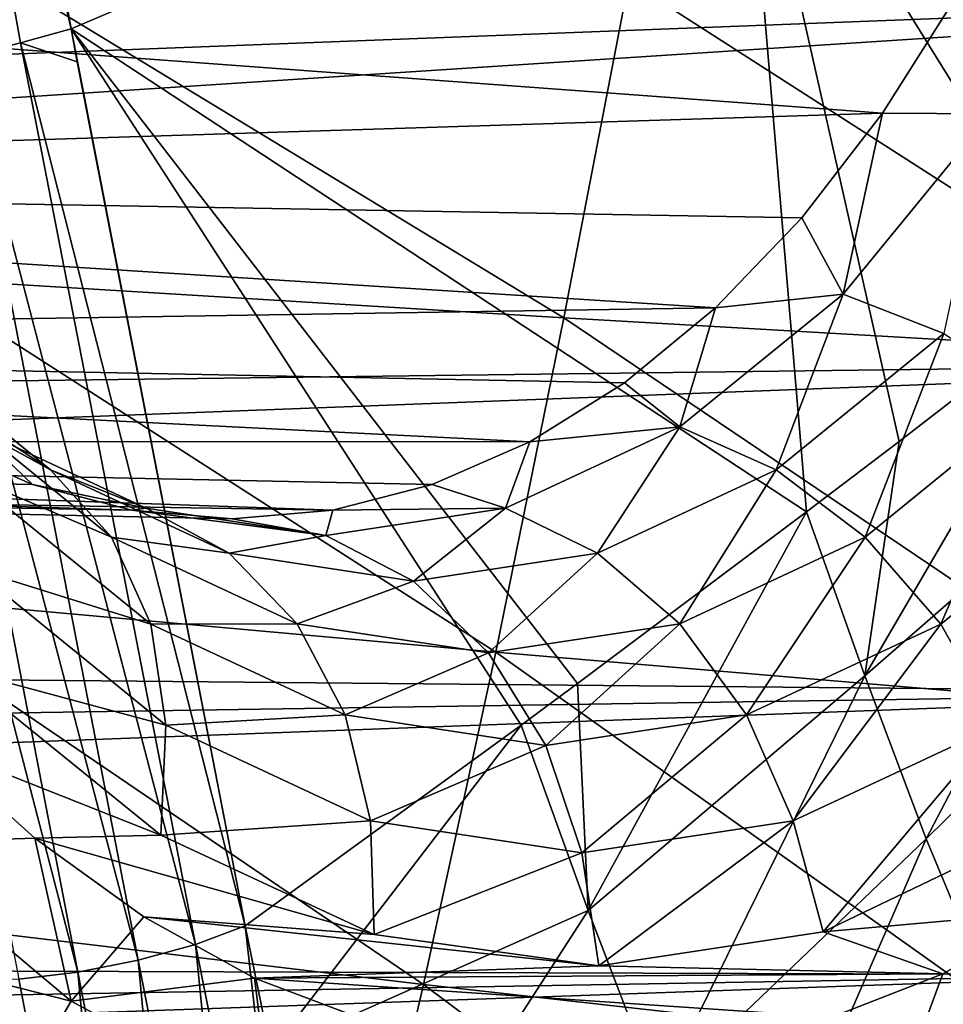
# Model space of a CAD drawing. Header units: metres. Extents: x -62 to 150, y -92 to 92.
# Tile 226 of 256: x 48.07 to 52.18, y -70.11 to -65.73. Entities that reach past the tile are written whole.
import ezdxf

# ---------------------------------------------------------------- set-up
doc = ezdxf.new("R2010")
doc.units = ezdxf.units.M
doc.layers.add('solid_500615', color=7, linetype='CONTINUOUS')

msp = doc.modelspace()

# ---------------------------------------------------------------- linework, layer by layer
at = {"layer": 'solid_500615'}
for points in [[(47.347996, -61.789806, 56.606148), (48.296024, -65.768562, 55.43037), (47.571724, -61.715969, 56.466553)], [(47.571724, -61.715969, 56.466553), (48.296024, -65.768562, 55.43037), (51.280792, -64.499733, 52.813442)], [(47.347996, -61.789806, 56.606148), (48.071617, -65.831451, 55.569813), (48.296024, -65.768562, 55.43037)], [(47.347996, -61.789806, 56.606148), (47.818096, -65.8974, 55.640087), (48.071617, -65.831451, 55.569813)], [(54.014652, -66.007675, 49.895348), (54.11713, -63.22533, 50.011349), (51.280792, -64.499733, 52.813442)], [(55.742847, -63.812038, 24.709024), (24.903006, -64.973587, 2.779052), (24.657953, -65.900337, 3.129025)], [(55.317959, -65.600441, 25.31583), (55.742847, -63.812038, 24.709024), (24.657953, -65.900337, 3.129025)], [(51.568645, -67.91909, 52.201431), (51.280792, -64.499733, 52.813442), (48.296024, -65.768562, 55.43037)], [(52.809299, -66.964272, 51.062527), (54.014652, -66.007675, 49.895348), (51.280792, -64.499733, 52.813442)], [(51.979977, -67.605682, 51.830482), (52.809299, -66.964272, 51.062527), (51.280792, -64.499733, 52.813442)], [(51.568645, -67.91909, 52.201431), (51.979977, -67.605682, 51.830482), (51.280792, -64.499733, 52.813442)], [(47.867756, -65.462425, 13.004945), (50.48875, -67.055885, 15.100128), (47.593609, -66.879189, 13.393392)], [(47.867756, -65.462425, 13.004945), (50.778389, -65.556015, 14.690284), (50.48875, -67.055885, 15.100128)], [(51.906109, -66.145096, 30.188454), (42.278912, -66.446442, 24.344885), (42.952736, -65.482201, 23.382563)], [(52.237659, -65.621185, 29.714952), (51.906109, -66.145096, 30.188454), (42.952736, -65.482201, 23.382563)], [(50.778389, -65.556015, 14.690284), (53.371635, -67.221573, 16.818239), (50.48875, -67.055885, 15.100128)], [(50.778389, -65.556015, 14.690284), (53.675922, -65.643723, 16.388393), (53.371635, -67.221573, 16.818239)], [(55.317959, -65.600441, 25.31583), (24.371948, -66.79071, 3.537481), (24.046759, -67.639214, 4.001902)], [(54.737831, -67.250938, 26.144341), (55.317959, -65.600441, 25.31583), (24.046759, -67.639214, 4.001902)], [(55.317959, -65.600441, 25.31583), (24.657953, -65.900337, 3.129025), (24.371948, -66.79071, 3.537481)], [(52.388798, -66.147202, 30.386139), (51.906109, -66.145096, 30.188454), (52.237659, -65.621185, 29.714952)], [(48.071617, -65.831451, 55.569813), (48.323673, -65.91658, 55.390896), (48.296024, -65.768562, 55.43037)], [(48.296024, -65.768562, 55.43037), (48.323673, -65.91658, 55.390896), (49.071098, -69.761223, 54.32523)], [(50.298592, -68.868332, 53.307835), (48.296024, -65.768562, 55.43037), (49.071098, -69.761223, 54.32523)], [(50.549828, -68.682686, 53.093475), (51.568645, -67.91909, 52.201431), (48.296024, -65.768562, 55.43037)], [(50.298592, -68.868332, 53.307835), (50.549828, -68.682686, 53.093475), (48.296024, -65.768562, 55.43037)], [(48.071617, -65.831451, 55.569813), (47.818096, -65.8974, 55.640087), (48.849396, -69.844185, 54.462704)], [(48.071617, -65.831451, 55.569813), (49.071098, -69.761223, 54.32523), (48.323673, -65.91658, 55.390896)], [(48.071617, -65.831451, 55.569813), (48.849396, -69.844185, 54.462704), (49.071098, -69.761223, 54.32523)], [(47.818096, -65.8974, 55.640087), (47.551456, -65.947037, 55.639847), (48.594707, -69.914818, 54.534065)], [(47.818096, -65.8974, 55.640087), (48.594707, -69.914818, 54.534065), (48.849396, -69.844185, 54.462704)], [(47.551456, -65.947037, 55.639847), (47.291309, -65.976692, 55.569107), (48.326122, -69.967896, 54.533932)], [(47.551456, -65.947037, 55.639847), (48.326122, -69.967896, 54.533932), (48.594707, -69.914818, 54.534065)], [(47.291309, -65.976692, 55.569107), (48.063736, -69.999428, 54.462296), (48.326122, -69.967896, 54.533932)], [(51.906109, -66.145096, 30.188454), (51.546703, -66.609825, 30.701742), (42.278912, -66.446442, 24.344885)], [(51.731586, -66.949509, 31.324736), (51.546703, -66.609825, 30.701742), (51.906109, -66.145096, 30.188454)], [(52.388798, -66.147202, 30.386139), (51.731586, -66.949509, 31.324736), (51.906109, -66.145096, 30.188454)], [(52.179123, -67.125824, 31.513832), (51.731586, -66.949509, 31.324736), (52.388798, -66.147202, 30.386139)], [(51.162899, -67.010895, 31.249872), (41.51017, -67.162964, 25.442764), (42.278912, -66.446442, 24.344885)], [(51.546703, -66.609825, 30.701742), (51.162899, -67.010895, 31.249872), (42.278912, -66.446442, 24.344885)], [(51.731586, -66.949509, 31.324736), (51.162899, -67.010895, 31.249872), (51.546703, -66.609825, 30.701742)], [(47.593609, -66.879189, 13.393392), (50.186111, -68.543121, 15.529026), (47.305981, -68.283623, 13.801792)], [(47.593609, -66.879189, 13.393392), (50.48875, -67.055885, 15.100128), (50.186111, -68.543121, 15.529026)], [(51.731586, -66.949509, 31.324736), (51.004452, -67.540657, 32.363194), (51.162899, -67.010895, 31.249872)], [(51.433537, -67.731972, 32.57864), (51.004452, -67.540657, 32.363194), (51.731586, -66.949509, 31.324736)], [(52.179123, -67.125824, 31.513832), (51.433537, -67.731972, 32.57864), (51.731586, -66.949509, 31.324736)], [(51.827026, -68.649338, 51.866177), (52.809299, -66.964272, 51.062527), (51.979977, -67.605682, 51.830482)], [(53.028065, -67.600891, 50.768867), (52.809299, -66.964272, 51.062527), (51.827026, -68.649338, 51.866177)], [(51.162899, -67.010895, 31.249872), (50.758392, -67.344452, 31.827564), (41.51017, -67.162964, 25.442764)], [(51.004452, -67.540657, 32.363194), (50.758392, -67.344452, 31.827564), (51.162899, -67.010895, 31.249872)], [(50.48875, -67.055885, 15.100128), (53.05463, -68.786377, 17.266272), (50.186111, -68.543121, 15.529026)], [(50.48875, -67.055885, 15.100128), (53.371635, -67.221573, 16.818239), (53.05463, -68.786377, 17.266272)], [(48.205212, -67.731972, 37.189167), (47.459625, -67.125824, 38.253975), (47.856003, -67.540657, 36.859642)], [(47.701691, -67.40168, 38.617897), (47.459625, -67.125824, 38.253975), (48.205212, -67.731972, 37.189167)], [(51.829441, -68.031296, 32.722858), (51.433537, -67.731972, 32.57864), (52.179123, -67.125824, 31.513832)], [(52.603889, -67.40168, 31.616829), (51.829441, -68.031296, 32.722858), (52.179123, -67.125824, 31.513832)], [(50.337082, -67.607269, 32.429256), (40.676052, -67.604271, 26.634007), (41.51017, -67.162964, 25.442764)], [(50.758392, -67.344452, 31.827564), (50.337082, -67.607269, 32.429256), (41.51017, -67.162964, 25.442764)], [(54.737831, -67.250938, 26.144341), (24.046759, -67.639214, 4.001902), (23.684385, -68.44062, 4.519424)], [(54.01675, -68.722908, 27.17415), (54.737831, -67.250938, 26.144341), (23.684385, -68.44062, 4.519424)], [(51.004452, -67.540657, 32.363194), (50.337082, -67.607269, 32.429256), (50.758392, -67.344452, 31.827564)], [(48.476139, -68.031296, 37.511871), (47.701691, -67.40168, 38.617897), (48.205212, -67.731972, 37.189167)], [(47.838894, -67.758659, 38.965572), (47.701691, -67.40168, 38.617897), (48.476139, -68.031296, 37.511871)], [(52.165722, -68.41864, 32.786217), (51.829441, -68.031296, 32.722858), (52.603889, -67.40168, 31.616829)], [(52.977524, -67.758659, 31.626848), (52.165722, -68.41864, 32.786217), (52.603889, -67.40168, 31.616829)], [(47.856003, -67.540657, 36.859642), (47.689861, -67.607292, 36.209885), (48.123917, -67.796844, 35.589985)], [(48.630974, -67.902687, 35.752872), (47.856003, -67.540657, 36.859642), (48.123917, -67.796844, 35.589985)], [(48.205212, -67.731972, 37.189167), (47.856003, -67.540657, 36.859642), (48.630974, -67.902687, 35.752872)], [(51.004452, -67.540657, 32.363194), (50.229481, -67.902687, 33.469967), (50.337082, -67.607269, 32.429256)], [(50.638905, -68.103188, 33.71349), (50.229481, -67.902687, 33.469967), (51.004452, -67.540657, 32.363194)], [(51.433537, -67.731972, 32.57864), (50.638905, -68.103188, 33.71349), (51.004452, -67.540657, 32.363194)], [(48.566544, -67.911308, 34.957851), (38.940857, -67.604637, 29.112123), (39.808521, -67.753433, 27.872967)], [(48.123917, -67.796844, 35.589985), (47.689861, -67.607292, 36.209885), (38.940857, -67.604637, 29.112123)], [(48.566544, -67.911308, 34.957851), (48.123917, -67.796844, 35.589985), (38.940857, -67.604637, 29.112123)], [(49.4604, -67.911308, 33.68129), (39.808521, -67.753433, 27.872967), (40.676052, -67.604271, 26.634007)], [(49.903027, -67.796829, 33.049156), (49.4604, -67.911308, 33.68129), (40.676052, -67.604271, 26.634007)], [(50.337082, -67.607269, 32.429256), (49.903027, -67.796829, 33.049156), (40.676052, -67.604271, 26.634007)], [(50.229481, -67.902687, 33.469967), (49.903027, -67.796829, 33.049156), (50.337082, -67.607269, 32.429256)], [(51.827026, -68.649338, 51.866177), (51.979977, -67.605682, 51.830482), (51.568645, -67.91909, 52.201431)], [(53.028065, -67.600891, 50.768867), (51.827026, -68.649338, 51.866177), (52.100037, -69.374886, 51.50415)], [(53.262226, -68.231949, 50.449795), (53.028065, -67.600891, 50.768867), (52.100037, -69.374886, 51.50415)], [(48.999844, -68.103188, 36.054317), (48.205212, -67.731972, 37.189167), (48.630974, -67.902687, 35.752872)], [(48.476139, -68.031296, 37.511871), (48.205212, -67.731972, 37.189167), (48.999844, -68.103188, 36.054317)], [(51.004047, -68.416885, 33.901642), (50.638905, -68.103188, 33.71349), (51.433537, -67.731972, 32.57864)], [(51.829441, -68.031296, 32.722858), (51.004047, -68.416885, 33.901642), (51.433537, -67.731972, 32.57864)], [(49.013474, -67.949585, 34.319569), (48.566544, -67.911308, 34.957851), (39.808521, -67.753433, 27.872967)], [(49.4604, -67.911308, 33.68129), (49.013474, -67.949585, 34.319569), (39.808521, -67.753433, 27.872967)], [(47.862072, -68.172913, 39.273773), (47.838894, -67.758659, 38.965572), (48.650692, -68.41864, 37.806202)], [(48.650692, -68.41864, 37.806202), (47.838894, -67.758659, 38.965572), (48.476139, -68.031296, 37.511871)], [(52.419926, -68.868134, 32.764488), (52.165722, -68.41864, 32.786217), (52.977524, -67.758659, 31.626848)], [(48.630974, -67.902687, 35.752872), (48.123917, -67.796844, 35.589985), (48.566544, -67.911308, 34.957851)], [(50.229481, -67.902687, 33.469967), (49.4604, -67.911308, 33.68129), (49.903027, -67.796829, 33.049156)], [(49.430225, -68.024597, 34.61142), (48.630974, -67.902687, 35.752872), (48.566544, -67.911308, 34.957851)], [(49.430225, -68.024597, 34.61142), (48.566544, -67.911308, 34.957851), (49.013474, -67.949585, 34.319569)], [(48.999844, -68.103188, 36.054317), (48.630974, -67.902687, 35.752872), (49.430225, -68.024597, 34.61142)], [(49.430225, -68.024597, 34.61142), (49.013474, -67.949585, 34.319569), (49.4604, -67.911308, 33.68129)], [(50.229481, -67.902687, 33.469967), (49.430225, -68.024597, 34.61142), (49.4604, -67.911308, 33.68129)], [(49.819374, -68.228195, 34.883904), (49.430225, -68.024597, 34.61142), (50.229481, -67.902687, 33.469967)], [(50.638905, -68.103188, 33.71349), (49.819374, -68.228195, 34.883904), (50.229481, -67.902687, 33.469967)], [(50.596745, -69.69384, 52.935593), (51.568645, -67.91909, 52.201431), (50.549828, -68.682686, 53.093475)], [(51.827026, -68.649338, 51.866177), (51.568645, -67.91909, 52.201431), (50.596745, -69.69384, 52.935593)], [(49.301533, -68.416885, 36.333088), (48.476139, -68.031296, 37.511871), (48.999844, -68.103188, 36.054317)], [(48.650692, -68.41864, 37.806202), (48.476139, -68.031296, 37.511871), (49.301533, -68.416885, 36.333088)], [(49.819374, -68.228195, 34.883904), (48.999844, -68.103188, 36.054317), (49.430225, -68.024597, 34.61142)], [(51.300522, -68.822823, 34.021854), (51.004047, -68.416885, 33.901642), (51.829441, -68.031296, 32.722858)], [(52.165722, -68.41864, 32.786217), (51.300522, -68.822823, 34.021854), (51.829441, -68.031296, 32.722858)], [(49.301533, -68.416885, 36.333088), (48.999844, -68.103188, 36.054317), (49.819374, -68.228195, 34.883904)], [(50.15279, -68.54673, 35.117363), (49.819374, -68.228195, 34.883904), (50.638905, -68.103188, 33.71349)], [(51.004047, -68.416885, 33.901642), (50.15279, -68.54673, 35.117363), (50.638905, -68.103188, 33.71349)], [(48.717216, -68.868134, 38.052502), (47.778927, -68.616928, 39.508724), (47.862072, -68.172913, 39.273773)], [(48.717216, -68.868134, 38.052502), (47.862072, -68.172913, 39.273773), (48.650692, -68.41864, 37.806202)], [(50.15279, -68.54673, 35.117363), (49.301533, -68.416885, 36.333088), (49.819374, -68.228195, 34.883904)], [(53.262226, -68.231949, 50.449795), (52.100037, -69.374886, 51.50415), (52.398079, -70.091049, 51.100395)], [(47.305981, -68.283623, 13.801792), (49.864166, -70.022728, 15.971101), (46.999355, -69.680336, 14.223655)], [(47.305981, -68.283623, 13.801792), (50.186111, -68.543121, 15.529026), (49.864166, -70.022728, 15.971101)], [(54.01675, -68.722908, 27.17415), (23.684385, -68.44062, 4.519424), (23.287064, -69.189995, 5.086858)], [(49.515896, -68.822823, 36.570564), (48.650692, -68.41864, 37.806202), (49.301533, -68.416885, 36.333088)], [(48.717216, -68.868134, 38.052502), (48.650692, -68.41864, 37.806202), (49.515896, -68.822823, 36.570564)], [(49.515896, -68.822823, 36.570564), (49.301533, -68.416885, 36.333088), (50.15279, -68.54673, 35.117363)], [(50.408207, -68.958923, 35.296207), (50.15279, -68.54673, 35.117363), (51.004047, -68.416885, 33.901642)], [(51.300522, -68.822823, 34.021854), (50.408207, -68.958923, 35.296207), (51.004047, -68.416885, 33.901642)], [(51.508526, -69.293892, 34.066097), (51.300522, -68.822823, 34.021854), (52.165722, -68.41864, 32.786217)], [(52.419926, -68.868134, 32.764488), (51.508526, -69.293892, 34.066097), (52.165722, -68.41864, 32.786217)], [(50.408207, -68.958923, 35.296207), (49.515896, -68.822823, 36.570564), (50.15279, -68.54673, 35.117363)], [(50.186111, -68.543121, 15.529026), (52.718086, -70.343536, 17.727648), (49.864166, -70.022728, 15.971101)], [(50.186111, -68.543121, 15.529026), (53.05463, -68.786377, 17.266272), (52.718086, -70.343536, 17.727648)], [(47.778927, -68.616928, 39.508724), (48.695671, -69.358109, 38.199478), (47.667984, -68.951927, 39.667168)], [(48.717216, -68.868134, 38.052502), (48.695671, -69.358109, 38.199478), (47.778927, -68.616928, 39.508724)], [(51.827026, -68.649338, 51.866177), (50.596745, -69.69384, 52.935593), (50.91074, -70.514099, 52.53336)], [(52.100037, -69.374886, 51.50415), (51.827026, -68.649338, 51.866177), (50.91074, -70.514099, 52.53336)], [(50.596745, -69.69384, 52.935593), (50.549828, -68.682686, 53.093475), (50.298592, -68.868332, 53.307835)], [(54.01675, -68.722908, 27.17415), (23.287064, -69.189995, 5.086858), (22.857243, -69.882706, 5.700705)], [(53.17247, -69.980087, 28.379908), (54.01675, -68.722908, 27.17415), (22.857243, -69.882706, 5.700705)], [(49.628613, -69.293892, 36.750893), (48.717216, -68.868134, 38.052502), (49.515896, -68.822823, 36.570564)], [(49.628613, -69.293892, 36.750893), (49.515896, -68.822823, 36.570564), (50.408207, -68.958923, 35.296207)], [(50.568569, -69.437263, 35.408497), (50.408207, -68.958923, 35.296207), (51.300522, -68.822823, 34.021854)], [(51.508526, -69.293892, 34.066097), (50.568569, -69.437263, 35.408497), (51.300522, -68.822823, 34.021854)], [(49.628613, -69.293892, 36.750893), (48.695671, -69.358109, 38.199478), (48.717216, -68.868134, 38.052502)], [(49.185444, -70.321419, 54.16106), (50.298592, -68.868332, 53.307835), (49.071098, -69.761223, 54.32523)], [(50.596745, -69.69384, 52.935593), (50.298592, -68.868332, 53.307835), (49.185444, -70.321419, 54.16106)], [(52.419926, -68.868134, 32.764488), (51.64217, -69.787849, 33.991436), (51.508526, -69.293892, 34.066097)], [(52.419926, -68.868134, 32.764488), (52.588242, -69.334457, 32.640312), (51.64217, -69.787849, 33.991436)], [(47.458378, -69.393272, 39.851234), (47.667984, -68.951927, 39.667168), (48.135555, -69.37178, 38.999405)], [(48.695671, -69.358109, 38.199478), (48.135555, -69.37178, 38.999405), (47.667984, -68.951927, 39.667168)], [(50.568569, -69.437263, 35.408497), (49.628613, -69.293892, 36.750893), (50.408207, -68.958923, 35.296207)], [(49.628613, -69.293892, 36.750893), (49.644253, -69.800377, 36.844761), (48.695671, -69.358109, 38.199478)], [(50.568569, -69.437263, 35.408497), (49.644253, -69.800377, 36.844761), (49.628613, -69.293892, 36.750893)], [(51.508526, -69.293892, 34.066097), (50.643608, -69.939819, 35.417534), (50.568569, -69.437263, 35.408497)], [(51.508526, -69.293892, 34.066097), (51.64217, -69.787849, 33.991436), (50.643608, -69.939819, 35.417534)], [(48.296127, -70.096649, 38.654804), (47.458378, -69.393272, 39.851234), (48.135555, -69.37178, 38.999405)], [(48.695671, -69.358109, 38.199478), (49.644253, -69.800377, 36.844761), (48.135555, -69.37178, 38.999405)], [(49.644253, -69.800377, 36.844761), (48.62035, -69.722031, 38.307045), (48.135555, -69.37178, 38.999405)], [(48.296127, -70.096649, 38.654804), (48.135555, -69.37178, 38.999405), (48.62035, -69.722031, 38.307045)], [(51.64217, -69.787849, 33.991436), (52.588242, -69.334457, 32.640312), (52.664352, -69.697884, 32.531612)], [(47.161182, -69.807701, 39.93523), (47.458378, -69.393272, 39.851234), (48.296127, -70.096649, 38.654804)], [(52.100037, -69.374886, 51.50415), (50.91074, -70.514099, 52.53336), (51.252331, -71.32341, 52.083679)], [(52.398079, -70.091049, 51.100395), (52.100037, -69.374886, 51.50415), (51.252331, -71.32341, 52.083679)], [(50.568569, -69.437263, 35.408497), (50.643608, -69.939819, 35.417534), (49.644253, -69.800377, 36.844761)], [(46.999355, -69.680336, 14.223655), (49.522842, -71.494644, 16.421024), (46.671738, -71.069412, 14.651856)], [(46.999355, -69.680336, 14.223655), (49.864166, -70.022728, 15.971101), (49.522842, -71.494644, 16.421024)], [(48.296127, -70.096649, 38.654804), (48.62035, -69.722031, 38.307045), (49.111885, -69.993973, 37.605061)], [(50.643608, -69.939819, 35.417534), (49.111885, -69.993973, 37.605061), (48.62035, -69.722031, 38.307045)], [(49.644253, -69.800377, 36.844761), (50.643608, -69.939819, 35.417534), (48.62035, -69.722031, 38.307045)], [(50.596745, -69.69384, 52.935593), (49.185444, -70.321419, 54.16106), (49.557602, -71.303963, 53.709999)], [(50.91074, -70.514099, 52.53336), (50.596745, -69.69384, 52.935593), (49.557602, -71.303963, 53.709999)], [(51.64217, -69.787849, 33.991436), (52.664352, -69.697884, 32.531612), (52.174358, -69.975464, 33.231396)], [(51.953362, -70.574478, 33.431732), (52.174358, -69.975464, 33.231396), (52.664352, -69.697884, 32.531612)], [(52.841881, -70.096649, 32.162792), (51.953362, -70.574478, 33.431732), (52.664352, -69.697884, 32.531612)], [(48.849396, -69.844185, 54.462704), (49.383354, -72.52951, 53.660431), (49.071098, -69.761223, 54.32523)], [(49.383354, -72.52951, 53.660431), (49.185444, -70.321419, 54.16106), (49.071098, -69.761223, 54.32523)], [(48.035892, -70.542107, 38.686016), (47.161182, -69.807701, 39.93523), (48.296127, -70.096649, 38.654804)], [(50.643608, -69.939819, 35.417534), (51.64217, -69.787849, 33.991436), (52.174358, -69.975464, 33.231396)], [(48.849396, -69.844185, 54.462704), (48.594707, -69.914818, 54.534065), (49.124489, -72.601044, 53.736908)], [(48.849396, -69.844185, 54.462704), (49.124489, -72.601044, 53.736908), (49.383354, -72.52951, 53.660431)], [(53.17247, -69.980087, 28.379908), (22.857243, -69.882706, 5.700705), (22.397575, -70.514481, 6.357179)], [(48.594707, -69.914818, 54.534065), (48.326122, -69.967896, 54.533932), (48.85004, -72.652489, 53.73967)], [(48.594707, -69.914818, 54.534065), (48.85004, -72.652489, 53.73967), (49.124489, -72.601044, 53.736908)], [(50.643608, -69.939819, 35.417534), (52.174358, -69.975464, 33.231396), (49.111885, -69.993973, 37.605061)], [(53.17247, -69.980087, 28.379908), (22.397575, -70.514481, 6.357179), (21.910892, -71.081436, 7.052234)], [(52.22578, -70.991524, 29.731918), (53.17247, -69.980087, 28.379908), (21.910892, -71.081436, 7.052234)], [(48.326122, -69.967896, 54.533932), (48.063736, -69.999428, 54.462296), (48.581409, -72.67984, 53.668499)], [(48.326122, -69.967896, 54.533932), (48.581409, -72.67984, 53.668499), (48.85004, -72.652489, 53.73967)], [(52.174358, -69.975464, 33.231396), (51.681458, -70.168808, 33.935329), (49.111885, -69.993973, 37.605061)], [(51.953362, -70.574478, 33.431732), (51.681458, -70.168808, 33.935329), (52.174358, -69.975464, 33.231396)], [(48.086342, -71.332619, 53.939526), (47.827446, -70.006851, 54.324211), (44.758186, -70.466454, 51.696754)], [(48.063736, -69.999428, 54.462296), (47.827446, -70.006851, 54.324211), (48.581409, -72.67984, 53.668499)], [(48.581409, -72.67984, 53.668499), (47.827446, -70.006851, 54.324211), (48.086342, -71.332619, 53.939526)], [(49.184647, -70.574478, 37.385868), (48.296127, -70.096649, 38.654804), (49.111885, -69.993973, 37.605061)], [(51.681458, -70.168808, 33.935329), (49.605812, -70.181602, 36.899658), (49.111885, -69.993973, 37.605061)], [(49.184647, -70.574478, 37.385868), (49.111885, -69.993973, 37.605061), (49.605812, -70.181602, 36.899658)], [(49.864166, -70.022728, 15.971101), (52.365551, -71.892838, 18.200087), (49.522842, -71.494644, 16.421024)], [(49.864166, -70.022728, 15.971101), (52.718086, -70.343536, 17.727648), (52.365551, -71.892838, 18.200087)], [(48.035892, -70.542107, 38.686016), (48.296127, -70.096649, 38.654804), (49.184647, -70.574478, 37.385868)], [(52.398079, -70.091049, 51.100395), (51.252331, -71.32341, 52.083679), (51.62801, -72.111549, 51.577053)], [(52.727238, -70.788864, 50.646763), (52.398079, -70.091049, 51.100395), (51.62801, -72.111549, 51.577053)], [(51.854485, -71.041023, 33.232498), (51.953362, -70.574478, 33.431732), (52.841881, -70.096649, 32.162792)], [(52.782204, -70.542107, 31.907578), (51.854485, -71.041023, 33.232498), (52.841881, -70.096649, 32.162792)]]:
    msp.add_3dface(points, dxfattribs=at)

doc.saveas('drawing.dxf')
